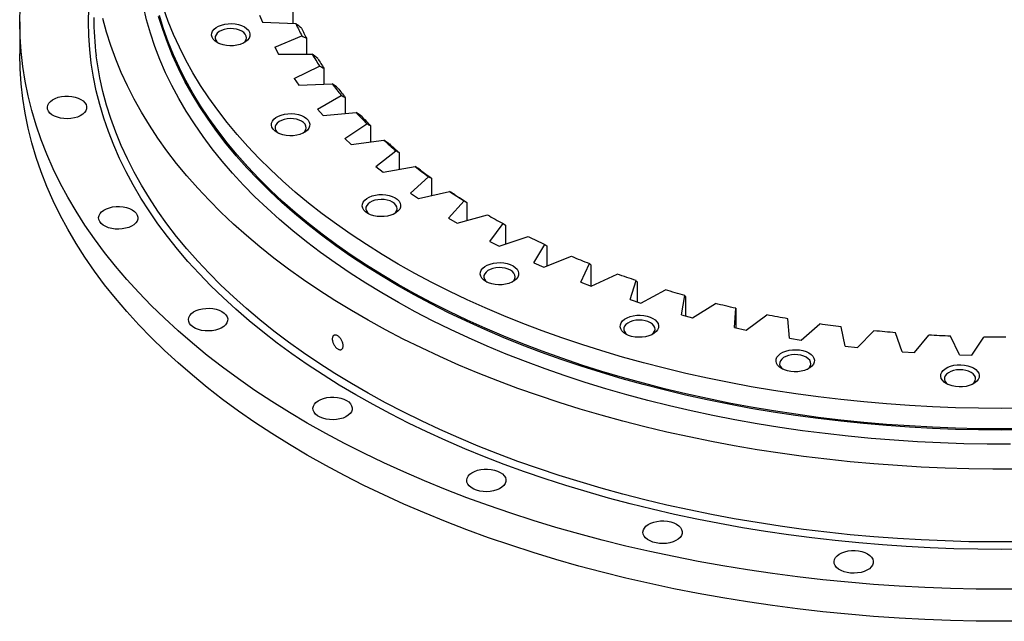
# Model space of a CAD drawing. Header units: millimetres. Extents: x -83 to 5272, y 4613 to 9294.
# Tile 7 of 10: x 2636 to 3188, y 6587 to 6923. Entities that reach past the tile are written whole.
import ezdxf

# ---------------------------------------------------------------- set-up
doc = ezdxf.new("R2010")
doc.units = ezdxf.units.MM
doc.header["$LTSCALE"] = 20

msp = doc.modelspace()

# ---------------------------------------------------------------- linework, layer by layer
at = {"lineweight": 25}
for p, q in [((2770.46, 6925.99), (2772.08, 6922.11)), ((2789.12, 6930.23), (2789.12, 6921.3)), ((2636.1, 6922.18), (2636.1, 6904.22)), ((2772.08, 6922.11), (2790.79, 6921.22)), ((2778.96, 6908.01), (2794.11, 6914.4)), ((2796.69, 6913.04), (2796.69, 6904.15)), ((2778.96, 6908.01), (2781.09, 6904.21)), ((2781.09, 6904.21), (2799.85, 6904.14)), ((2789.8, 6890.44), (2804.06, 6897.48)), ((2806.49, 6896.22), (2806.49, 6887.31)), ((2789.8, 6890.44), (2792.41, 6886.75)), ((2792.41, 6886.75), (2811.13, 6887.5)), ((2802.9, 6873.4), (2816.2, 6881.04)), ((2818.46, 6879.89), (2818.46, 6870.88)), ((2802.9, 6873.4), (2805.99, 6869.83)), ((2805.99, 6869.83), (2824.56, 6871.4)), ((2818.19, 6856.98), (2830.46, 6865.18)), ((2832.54, 6864.12), (2832.54, 6854.95)), ((2818.19, 6856.98), (2821.74, 6853.56)), ((2821.74, 6853.56), (2840.06, 6855.93)), ((2835.6, 6841.28), (2846.76, 6849.99)), ((2848.65, 6849.02), (2848.65, 6839.61)), ((2835.6, 6841.28), (2839.59, 6838.02)), ((2839.59, 6838.02), (2857.54, 6841.18)), ((2855.01, 6826.38), (2865, 6835.55)), ((2866.69, 6834.66), (2866.69, 6824.94)), ((2859.41, 6823.3), (2876.9, 6827.24)), ((2855.01, 6826.38), (2859.41, 6823.3)), ((2876.32, 6812.37), (2885.07, 6821.95)), ((2886.56, 6821.12), (2886.56, 6811)), ((2876.32, 6812.37), (2881.11, 6809.49)), ((2881.11, 6809.49), (2898.03, 6814.18)), ((2899.4, 6799.33), (2906.88, 6809.26)), ((2908.14, 6808.5), (2908.14, 6797.86)), ((2899.4, 6799.33), (2904.56, 6796.67)), ((2904.56, 6796.67), (2920.81, 6802.08)), ((2924.12, 6787.33), (2930.28, 6797.57)), ((2931.32, 6796.85), (2931.32, 6785.58)), ((2929.62, 6784.91), (2945.12, 6791.01)), ((2924.12, 6787.33), (2929.62, 6784.91)), ((2950.35, 6776.45), (2955.14, 6786.92)), ((2955.96, 6786.25), (2955.96, 6774.34)), ((2956.14, 6774.27), (2970.8, 6781.04)), ((2977.93, 6766.75), (2981.33, 6777.4)), ((2950.35, 6776.45), (2956.14, 6774.27)), ((2981.91, 6776.76), (2981.91, 6765.48)), ((2983.99, 6764.83), (2997.71, 6772.21)), ((2977.93, 6766.75), (2983.99, 6764.83)), ((3006.69, 6758.27), (3008.7, 6769.04)), ((3009.04, 6768.42), (3009.04, 6757.66)), ((3012.99, 6756.62), (3025.71, 6764.59)), ((3036.49, 6751.08), (3037.08, 6761.91)), ((3037.17, 6761.3), (3037.17, 6750.94)), ((3006.69, 6758.27), (3012.99, 6756.62)), ((3042.98, 6749.71), (3054.62, 6758.21)), ((3067.14, 6745.21), (3066.31, 6756.03)), ((3036.49, 6751.08), (3042.98, 6749.71)), ((3073.8, 6744.13), (3084.29, 6753.11)), ((3098.48, 6740.69), (3096.23, 6751.45)), ((3067.14, 6745.21), (3073.8, 6744.13)), ((3105.25, 6739.9), (3114.54, 6749.32)), ((3130.31, 6737.56), (3126.66, 6748.18)), ((3137.17, 6737.07), (3145.2, 6746.86)), ((3162.47, 6735.82), (3157.43, 6746.26)), ((3169.37, 6735.63), (3176.09, 6745.75)), ((3098.48, 6740.69), (3105.25, 6739.9)), ((3130.31, 6737.56), (3137.17, 6737.07)), ((3162.47, 6735.82), (3169.37, 6735.63))]:
    msp.add_line(p, q, dxfattribs=at)
at = {"lineweight": 25, "flags": 128}
for points in [[(3200.5, 6604.78), (3186.1, 6604.67), (3171.71, 6604.78), (3157.32, 6605.11), (3142.95, 6605.65), (3128.61, 6606.41), (3114.31, 6607.39), (3100.06, 6608.58), (3085.87, 6609.99), (3071.75, 6611.61), (3057.71, 6613.44), (3043.75, 6615.49), (3029.89, 6617.75), (3016.14, 6620.21), (3002.51, 6622.88), (2989, 6625.76), (2975.63, 6628.84), (2962.4, 6632.12), (2949.32, 6635.6), (2936.41, 6639.28), (2923.67, 6643.15), (2911.1, 6647.21), (2898.73, 6651.46), (2886.55, 6655.89), (2874.58, 6660.51), (2862.82, 6665.31), (2851.28, 6670.28), (2839.98, 6675.43), (2828.91, 6680.74), (2818.08, 6686.22), (2807.51, 6691.87), (2797.19, 6697.67), (2787.15, 6703.62), (2777.37, 6709.72), (2767.88, 6715.97), (2758.67, 6722.37), (2749.76, 6728.89), (2741.14, 6735.55), (2732.83, 6742.34), (2724.83, 6749.25), (2717.15, 6756.28), (2709.79, 6763.43), (2702.75, 6770.68), (2696.05, 6778.03), (2689.68, 6785.49), (2683.65, 6793.04), (2677.97, 6800.67), (2672.63, 6808.39), (2667.65, 6816.19), (2663.02, 6824.06), (2658.75, 6832), (2654.84, 6840), (2651.3, 6848.06), (2648.12, 6856.17), (2645.31, 6864.32), (2642.87, 6872.51), (2640.81, 6880.74), (2639.12, 6888.99), (2637.8, 6897.27), (2636.86, 6905.56), (2636.29, 6913.87), (2636.1, 6922.18), (2636.29, 6930.49)], [(3199.49, 6627), (3186.1, 6626.9), (3172.71, 6627), (3159.33, 6627.3), (3145.97, 6627.81), (3132.64, 6628.51), (3119.34, 6629.42), (3106.09, 6630.53), (3092.89, 6631.84), (3079.76, 6633.35), (3066.7, 6635.06), (3053.72, 6636.96), (3040.83, 6639.06), (3028.04, 6641.35), (3015.36, 6643.83), (3002.8, 6646.51), (2990.36, 6649.37), (2978.06, 6652.43), (2965.9, 6655.66), (2953.89, 6659.08), (2942.04, 6662.68), (2930.35, 6666.46), (2918.84, 6670.41), (2907.52, 6674.53), (2896.39, 6678.83), (2885.45, 6683.29), (2874.72, 6687.92), (2864.21, 6692.7), (2853.91, 6697.64), (2843.84, 6702.74), (2834.01, 6707.99), (2824.42, 6713.38), (2815.07, 6718.92), (2805.98, 6724.6), (2797.16, 6730.41), (2788.59, 6736.35), (2780.3, 6742.42), (2772.29, 6748.62), (2764.56, 6754.93), (2757.12, 6761.36), (2749.98, 6767.89), (2743.13, 6774.54), (2736.59, 6781.28), (2730.35, 6788.12), (2724.43, 6795.06), (2718.82, 6802.08), (2713.54, 6809.18), (2708.58, 6816.36), (2703.94, 6823.61), (2699.64, 6830.93), (2695.67, 6838.31), (2692.03, 6845.75), (2688.74, 6853.25), (2685.78, 6860.79), (2683.17, 6868.37), (2680.9, 6875.99), (2678.98, 6883.64), (2677.41, 6891.31), (2676.18, 6899.01), (2675.3, 6906.73), (2674.78, 6914.45), (2674.6, 6922.18), (2674.78, 6929.91)], [(3191, 6685.86), (3177.94, 6685.88), (3164.88, 6686.11), (3151.84, 6686.54), (3138.82, 6687.18), (3125.83, 6688.01), (3112.89, 6689.05), (3100.01, 6690.29), (3087.18, 6691.73), (3074.43, 6693.37), (3061.76, 6695.21), (3049.18, 6697.24), (3036.69, 6699.47), (3024.32, 6701.9), (3012.07, 6704.51), (2999.94, 6707.31), (2987.95, 6710.3), (2976.1, 6713.48), (2964.4, 6716.84), (2952.87, 6720.38), (2941.5, 6724.1), (2930.31, 6728), (2919.31, 6732.07), (2908.5, 6736.3), (2897.9, 6740.71), (2887.5, 6745.28), (2877.32, 6750), (2867.37, 6754.89), (2857.64, 6759.93), (2848.16, 6765.11), (2838.92, 6770.45), (2829.94, 6775.92), (2821.21, 6781.54), (2812.75, 6787.28), (2804.56, 6793.16), (2796.65, 6799.16), (2789.02, 6805.28), (2781.68, 6811.52), (2774.63, 6817.87), (2767.88, 6824.33), (2761.44, 6830.89), (2755.3, 6837.55), (2749.48, 6844.3), (2743.98, 6851.14), (2738.8, 6858.07), (2733.94, 6865.07), (2729.41, 6872.14), (2725.22, 6879.29), (2721.35, 6886.49), (2717.83, 6893.75), (2714.65, 6901.07), (2711.81, 6908.43), (2709.31, 6915.83), (2707.17, 6923.27), (2705.37, 6930.74)], [(3199.05, 6705.94), (3186.1, 6705.84), (3173.16, 6705.94), (3160.22, 6706.25), (3147.31, 6706.75), (3134.42, 6707.46), (3121.57, 6708.37), (3108.77, 6709.48), (3096.03, 6710.79), (3083.35, 6712.29), (3070.74, 6714), (3058.22, 6715.9), (3045.8, 6718), (3033.48, 6720.29), (3021.27, 6722.77), (3009.18, 6725.44), (2997.22, 6728.3), (2985.4, 6731.35), (2973.72, 6734.58), (2962.2, 6737.99), (2950.85, 6741.58), (2939.67, 6745.34), (2928.67, 6749.28), (2917.86, 6753.39), (2907.24, 6757.67), (2896.83, 6762.11), (2886.63, 6766.71), (2876.65, 6771.47), (2866.9, 6776.39), (2857.38, 6781.45), (2848.11, 6786.67), (2839.08, 6792.02), (2830.3, 6797.52), (2821.79, 6803.14), (2813.54, 6808.91), (2805.57, 6814.79), (2797.88, 6820.8), (2790.47, 6826.93), (2783.35, 6833.17), (2776.53, 6839.52), (2770, 6845.98), (2763.78, 6852.53), (2757.88, 6859.18), (2752.28, 6865.92), (2747.01, 6872.75), (2742.05, 6879.65), (2737.42, 6886.63), (2733.12, 6893.68), (2729.16, 6900.79), (2725.53, 6907.96), (2722.23, 6915.19), (2719.28, 6922.47), (2716.67, 6929.79)], [(3194.46, 6671.94), (3181.09, 6671.92), (3167.73, 6672.1), (3154.37, 6672.48), (3141.04, 6673.06), (3127.75, 6673.84), (3114.49, 6674.83), (3101.28, 6676.02), (3088.13, 6677.41), (3075.05, 6678.99), (3062.04, 6680.78), (3049.12, 6682.76), (3036.3, 6684.93), (3023.57, 6687.3), (3010.96, 6689.87), (2998.48, 6692.62), (2986.12, 6695.56), (2973.9, 6698.69), (2961.82, 6702), (2949.91, 6705.5), (2938.15, 6709.17), (2926.57, 6713.02), (2915.16, 6717.05), (2903.94, 6721.24), (2892.92, 6725.61), (2882.1, 6730.14), (2871.49, 6734.84), (2861.1, 6739.69), (2850.93, 6744.7), (2840.99, 6749.86), (2831.3, 6755.17), (2821.84, 6760.63), (2812.64, 6766.23), (2803.7, 6771.97), (2795.02, 6777.83), (2786.61, 6783.83), (2778.48, 6789.96), (2770.63, 6796.21), (2763.07, 6802.57), (2755.8, 6809.04), (2748.82, 6815.63), (2742.15, 6822.32), (2735.79, 6829.1), (2729.74, 6835.98), (2724, 6842.95), (2718.58, 6850.01), (2713.48, 6857.14), (2708.72, 6864.35), (2704.28, 6871.63), (2700.17, 6878.97), (2696.4, 6886.38), (2692.97, 6893.84), (2689.88, 6901.34), (2687.13, 6908.9), (2684.73, 6916.49), (2682.67, 6924.11)], [(3199.06, 6693.82), (3186.1, 6693.71), (3173.15, 6693.82), (3160.2, 6694.12), (3147.27, 6694.63), (3134.37, 6695.33), (3121.51, 6696.24), (3108.69, 6697.35), (3095.93, 6698.66), (3083.24, 6700.17), (3070.62, 6701.88), (3058.09, 6703.78), (3045.65, 6705.88), (3033.32, 6708.17), (3021.09, 6710.66), (3008.99, 6713.33), (2997.02, 6716.2), (2985.19, 6719.25), (2973.5, 6722.48), (2961.97, 6725.89), (2950.6, 6729.49), (2939.41, 6733.26), (2928.4, 6737.2), (2917.57, 6741.31), (2906.95, 6745.59), (2896.53, 6750.04), (2886.32, 6754.65), (2876.33, 6759.41), (2866.57, 6764.33), (2857.04, 6769.4), (2847.75, 6774.62), (2838.71, 6779.98), (2829.93, 6785.48), (2821.41, 6791.12), (2813.15, 6796.88), (2805.17, 6802.78), (2797.47, 6808.79), (2790.05, 6814.93), (2782.93, 6821.18), (2776.1, 6827.53), (2769.57, 6834), (2763.34, 6840.56), (2757.43, 6847.21), (2751.83, 6853.96), (2746.55, 6860.79), (2741.59, 6867.7), (2736.95, 6874.69), (2732.65, 6881.75), (2728.68, 6888.87), (2725.04, 6896.05), (2721.75, 6903.28), (2718.79, 6910.57), (2716.18, 6917.89), (2713.91, 6925.26)], [(3199.05, 6694.51), (3186.1, 6694.41), (3173.16, 6694.51), (3160.22, 6694.82), (3147.31, 6695.32), (3134.42, 6696.03), (3121.57, 6696.94), (3108.77, 6698.05), (3096.03, 6699.36), (3083.35, 6700.86), (3070.74, 6702.57), (3058.22, 6704.47), (3045.8, 6706.57), (3033.48, 6708.86), (3021.27, 6711.34), (3009.18, 6714.01), (2997.22, 6716.87), (2985.4, 6719.92), (2973.72, 6723.15), (2962.2, 6726.56), (2950.85, 6730.15), (2939.67, 6733.91), (2928.67, 6737.85), (2917.86, 6741.96), (2907.24, 6746.24), (2896.83, 6750.68), (2886.63, 6755.28), (2876.65, 6760.04), (2866.9, 6764.96), (2857.38, 6770.02), (2848.11, 6775.23), (2839.08, 6780.59), (2830.3, 6786.08), (2821.79, 6791.71), (2813.54, 6797.47), (2805.57, 6803.36), (2797.88, 6809.37), (2790.47, 6815.5), (2783.35, 6821.74), (2776.53, 6828.09), (2770, 6834.55), (2763.78, 6841.1), (2757.88, 6847.75), (2752.28, 6854.49), (2747.01, 6861.31), (2742.05, 6868.22), (2737.42, 6875.2), (2733.12, 6882.25), (2729.16, 6889.36), (2725.53, 6896.53), (2722.23, 6903.76), (2719.28, 6911.04), (2716.67, 6918.36), (2714.4, 6925.71)], [(2761.94, 6919.39), (2763.2, 6918.51), (2764.17, 6917.51), (2764.8, 6916.42), (2765.07, 6915.29), (2764.98, 6914.14), (2764.53, 6913.03), (2763.73, 6911.98), (2762.6, 6911.03), (2761.2, 6910.22), (2759.57, 6909.58), (2757.75, 6909.12), (2755.82, 6908.85), (2753.84, 6908.8), (2751.87, 6908.96), (2749.99, 6909.32), (2748.26, 6909.88), (2746.73, 6910.61), (2745.47, 6911.49), (2744.5, 6912.49), (2743.87, 6913.58), (2743.6, 6914.71), (2743.69, 6915.86), (2744.14, 6916.97), (2744.94, 6918.02), (2746.06, 6918.96), (2747.47, 6919.77), (2749.1, 6920.42), (2750.92, 6920.88), (2752.85, 6921.15), (2754.83, 6921.2), (2756.8, 6921.04), (2758.68, 6920.68), (2760.41, 6920.12), (2761.94, 6919.39)], [(2760.52, 6916.94), (2759.15, 6917.58), (2757.58, 6918.06), (2755.88, 6918.34), (2754.11, 6918.42), (2752.36, 6918.29), (2750.68, 6917.96), (2749.16, 6917.44), (2747.84, 6916.75), (2746.79, 6915.93), (2746.05, 6915), (2745.65, 6914), (2745.61, 6912.98), (2745.92, 6911.98), (2746.58, 6911.03), (2747.51, 6910.2)], [(2761.16, 6910.2), (2761.39, 6910.38), (2762.29, 6911.26), (2762.86, 6912.22), (2763.08, 6913.24), (2762.95, 6914.26), (2762.46, 6915.24), (2761.64, 6916.15), (2760.52, 6916.94)], [(3200.5, 6586.82), (3186.1, 6586.71), (3171.71, 6586.82), (3157.32, 6587.14), (3142.95, 6587.69), (3128.61, 6588.45), (3114.31, 6589.42), (3100.06, 6590.62), (3085.87, 6592.02), (3071.75, 6593.65), (3057.71, 6595.48), (3043.75, 6597.53), (3029.89, 6599.78), (3016.14, 6602.25), (3002.51, 6604.92), (2989, 6607.8), (2975.63, 6610.88), (2962.4, 6614.16), (2949.32, 6617.64), (2936.41, 6621.31), (2923.67, 6625.18), (2911.1, 6629.25), (2898.73, 6633.5), (2886.55, 6637.93), (2874.58, 6642.55), (2862.82, 6647.35), (2851.28, 6652.32), (2839.98, 6657.47), (2828.91, 6662.78), (2818.08, 6668.26), (2807.51, 6673.9), (2797.19, 6679.7), (2787.15, 6685.66), (2777.37, 6691.76), (2767.88, 6698.01), (2758.67, 6704.4), (2749.76, 6710.93), (2741.14, 6717.59), (2732.83, 6724.38), (2724.83, 6731.29), (2717.15, 6738.32), (2709.79, 6745.46), (2702.75, 6752.71), (2696.05, 6760.07), (2689.68, 6767.52), (2683.65, 6775.07), (2677.97, 6782.71), (2672.63, 6790.43), (2667.65, 6798.23), (2663.02, 6806.1), (2658.75, 6814.04), (2654.84, 6822.04), (2651.3, 6830.09), (2648.12, 6838.2), (2645.31, 6846.35), (2642.87, 6854.55), (2640.81, 6862.77), (2639.12, 6871.03), (2637.8, 6879.3), (2636.86, 6887.6), (2636.29, 6895.9), (2636.1, 6904.22)], [(3194.46, 6631.12), (3181.09, 6631.09), (3167.73, 6631.27), (3154.37, 6631.65), (3141.04, 6632.23), (3127.75, 6633.02), (3114.49, 6634), (3101.28, 6635.19), (3088.13, 6636.58), (3075.05, 6638.16), (3062.04, 6639.95), (3049.12, 6641.93), (3036.3, 6644.11), (3023.57, 6646.48), (3010.96, 6649.04), (2998.48, 6651.79), (2986.12, 6654.73), (2973.9, 6657.86), (2961.82, 6661.17), (2949.91, 6664.67), (2938.15, 6668.34), (2926.57, 6672.19), (2915.16, 6676.22), (2903.94, 6680.42), (2892.92, 6684.78), (2882.1, 6689.31), (2871.49, 6694.01), (2861.1, 6698.86), (2850.93, 6703.87), (2840.99, 6709.04), (2831.3, 6714.35), (2821.84, 6719.8), (2812.64, 6725.4), (2803.7, 6731.14), (2795.02, 6737.01), (2786.61, 6743.01), (2778.48, 6749.13), (2770.63, 6755.38), (2763.07, 6761.74), (2755.8, 6768.22), (2748.82, 6774.8), (2742.15, 6781.49), (2735.79, 6788.27), (2729.74, 6795.16), (2724, 6802.13), (2718.58, 6809.18), (2713.48, 6816.31), (2708.72, 6823.52), (2704.28, 6830.8), (2700.17, 6838.15), (2696.4, 6845.55), (2692.97, 6853.01), (2689.88, 6860.52), (2687.13, 6868.07), (2684.73, 6875.66), (2682.67, 6883.29), (2680.96, 6890.94), (2679.6, 6898.62), (2678.97, 6903.15)], [(2670.41, 6878.81), (2671.67, 6877.93), (2672.64, 6876.94), (2673.29, 6875.87), (2673.6, 6874.74), (2673.56, 6873.61), (2673.16, 6872.49), (2672.43, 6871.43), (2671.38, 6870.47), (2670.05, 6869.63), (2668.48, 6868.94), (2666.72, 6868.42), (2664.83, 6868.1), (2662.87, 6867.97), (2660.91, 6868.04), (2659, 6868.32), (2657.2, 6868.79), (2655.58, 6869.44), (2654.18, 6870.25), (2653.06, 6871.18), (2652.25, 6872.22), (2651.76, 6873.32), (2651.63, 6874.46), (2651.85, 6875.59), (2652.42, 6876.68), (2653.31, 6877.69), (2654.51, 6878.6), (2655.96, 6879.37), (2657.63, 6879.97), (2659.46, 6880.4), (2661.4, 6880.63), (2663.37, 6880.65), (2665.32, 6880.47), (2667.18, 6880.1), (2668.89, 6879.54), (2670.41, 6878.81)], [(2795.42, 6869.02), (2796.69, 6868.14), (2797.66, 6867.14), (2798.29, 6866.06), (2798.56, 6864.92), (2798.47, 6863.78), (2798.02, 6862.66), (2797.21, 6861.62), (2796.09, 6860.67), (2794.69, 6859.86), (2793.05, 6859.21), (2791.24, 6858.75), (2789.31, 6858.49), (2787.33, 6858.44), (2785.36, 6858.59), (2783.48, 6858.96), (2781.75, 6859.52), (2780.22, 6860.25), (2778.95, 6861.13), (2777.99, 6862.13), (2777.36, 6863.21), (2777.08, 6864.35), (2777.18, 6865.49), (2777.63, 6866.61), (2778.43, 6867.66), (2779.55, 6868.6), (2780.96, 6869.41), (2782.59, 6870.06), (2784.41, 6870.52), (2786.34, 6870.78), (2788.32, 6870.83), (2790.28, 6870.68), (2792.17, 6870.31), (2793.9, 6869.76), (2795.42, 6869.02)], [(2794.01, 6866.57), (2792.64, 6867.22), (2791.07, 6867.69), (2789.37, 6867.97), (2787.6, 6868.05), (2785.85, 6867.92), (2784.17, 6867.59), (2782.64, 6867.07), (2781.33, 6866.39), (2780.28, 6865.57), (2779.54, 6864.64), (2779.14, 6863.64), (2779.1, 6862.62), (2779.41, 6861.61), (2780.07, 6860.66), (2781, 6859.84)], [(2794.65, 6859.84), (2794.88, 6860.01), (2795.77, 6860.89), (2796.35, 6861.86), (2796.57, 6862.87), (2796.44, 6863.89), (2795.95, 6864.88), (2795.13, 6865.78), (2794.01, 6866.57)], [(2846.32, 6823.78), (2847.59, 6822.9), (2848.55, 6821.9), (2849.18, 6820.81), (2849.46, 6819.68), (2849.37, 6818.53), (2848.91, 6817.42), (2848.11, 6816.37), (2846.99, 6815.43), (2845.59, 6814.62), (2843.95, 6813.97), (2842.13, 6813.51), (2840.2, 6813.25), (2838.22, 6813.19), (2836.26, 6813.35), (2834.38, 6813.72), (2832.64, 6814.27), (2831.12, 6815), (2829.85, 6815.89), (2828.88, 6816.89), (2828.25, 6817.97), (2827.98, 6819.11), (2828.07, 6820.25), (2828.53, 6821.36), (2829.33, 6822.41), (2830.45, 6823.36), (2831.85, 6824.17), (2833.49, 6824.81), (2835.3, 6825.28), (2837.23, 6825.54), (2839.22, 6825.59), (2841.18, 6825.43), (2843.06, 6825.07), (2844.79, 6824.51), (2846.32, 6823.78)], [(2844.91, 6821.33), (2843.53, 6821.98), (2841.96, 6822.45), (2840.26, 6822.73), (2838.5, 6822.81), (2836.74, 6822.68), (2835.07, 6822.35), (2833.54, 6821.83), (2832.23, 6821.15), (2831.18, 6820.32), (2830.44, 6819.39), (2830.04, 6818.4), (2829.99, 6817.38), (2830.31, 6816.37), (2830.96, 6815.42), (2831.9, 6814.6)], [(2845.54, 6814.6), (2845.77, 6814.77), (2846.67, 6815.65), (2847.24, 6816.62), (2847.47, 6817.63), (2847.33, 6818.65), (2846.84, 6819.63), (2846.02, 6820.54), (2844.91, 6821.33)], [(2699.08, 6817.02), (2700.35, 6816.15), (2701.32, 6815.16), (2701.97, 6814.08), (2702.28, 6812.96), (2702.24, 6811.82), (2701.84, 6810.71), (2701.11, 6809.65), (2700.06, 6808.69), (2698.73, 6807.85), (2697.16, 6807.16), (2695.4, 6806.64), (2693.51, 6806.31), (2691.55, 6806.18), (2689.58, 6806.26), (2687.67, 6806.54), (2685.88, 6807.01), (2684.26, 6807.66), (2682.86, 6808.46), (2681.74, 6809.4), (2680.92, 6810.43), (2680.44, 6811.54), (2680.31, 6812.67), (2680.53, 6813.81), (2681.1, 6814.9), (2681.99, 6815.91), (2683.19, 6816.82), (2684.64, 6817.58), (2686.31, 6818.19), (2688.14, 6818.61), (2690.07, 6818.84), (2692.05, 6818.87), (2693.99, 6818.69), (2695.85, 6818.31), (2697.57, 6817.75), (2699.08, 6817.02)], [(2912.4, 6785.63), (2913.67, 6784.75), (2914.63, 6783.75), (2915.26, 6782.67), (2915.54, 6781.53), (2915.44, 6780.39), (2914.99, 6779.27), (2914.19, 6778.23), (2913.07, 6777.28), (2911.66, 6776.47), (2910.03, 6775.82), (2908.21, 6775.36), (2906.28, 6775.1), (2904.3, 6775.05), (2902.34, 6775.21), (2900.45, 6775.57), (2898.72, 6776.13), (2897.2, 6776.86), (2895.93, 6777.74), (2894.96, 6778.74), (2894.33, 6779.83), (2894.06, 6780.96), (2894.15, 6782.1), (2894.6, 6783.22), (2895.41, 6784.27), (2896.53, 6785.21), (2897.93, 6786.02), (2899.57, 6786.67), (2901.38, 6787.13), (2903.31, 6787.39), (2905.29, 6787.45), (2907.26, 6787.29), (2909.14, 6786.92), (2910.87, 6786.37), (2912.4, 6785.63)], [(2910.98, 6783.18), (2909.61, 6783.83), (2908.04, 6784.3), (2906.34, 6784.59), (2904.58, 6784.66), (2902.82, 6784.53), (2901.14, 6784.2), (2899.62, 6783.68), (2898.3, 6783), (2897.26, 6782.18), (2896.52, 6781.25), (2896.12, 6780.25), (2896.07, 6779.23), (2896.38, 6778.22), (2897.04, 6777.27), (2897.97, 6776.45)], [(2911.62, 6776.45), (2911.85, 6776.62), (2912.75, 6777.5), (2913.32, 6778.47), (2913.54, 6779.49), (2913.41, 6780.5), (2912.92, 6781.49), (2912.1, 6782.39), (2910.98, 6783.18)], [(2981.33, 6777.4), (2980.01, 6777.84), (2978.68, 6778.29), (2977.36, 6778.74), (2976.04, 6779.2), (2974.73, 6779.65), (2973.41, 6780.11), (2972.11, 6780.57), (2970.8, 6781.04)], [(3008.7, 6769.04), (3007.31, 6769.43), (3005.94, 6769.82), (3004.56, 6770.21), (3003.18, 6770.61), (3001.81, 6771), (3000.44, 6771.4), (2999.08, 6771.81), (2997.71, 6772.21)], [(2749.39, 6760.03), (2750.65, 6759.16), (2751.62, 6758.17), (2752.27, 6757.09), (2752.58, 6755.97), (2752.54, 6754.83), (2752.14, 6753.71), (2751.41, 6752.66), (2750.36, 6751.69), (2749.03, 6750.85), (2747.46, 6750.16), (2745.7, 6749.65), (2743.81, 6749.32), (2741.85, 6749.19), (2739.89, 6749.27), (2737.97, 6749.55), (2736.18, 6750.02), (2734.56, 6750.67), (2733.16, 6751.47), (2732.04, 6752.41), (2731.22, 6753.44), (2730.74, 6754.55), (2730.61, 6755.68), (2730.83, 6756.81), (2731.4, 6757.9), (2732.29, 6758.92), (2733.49, 6759.82), (2734.94, 6760.59), (2736.61, 6761.2), (2738.44, 6761.62), (2740.38, 6761.85), (2742.35, 6761.88), (2744.3, 6761.7), (2746.16, 6761.32), (2747.87, 6760.76), (2749.39, 6760.03)], [(3037.08, 6761.91), (3035.65, 6762.23), (3034.22, 6762.56), (3032.8, 6762.89), (3031.37, 6763.22), (3029.96, 6763.56), (3028.54, 6763.9), (3027.12, 6764.24), (3025.71, 6764.59)], [(2990.77, 6756.25), (2992.04, 6755.37), (2993, 6754.37), (2993.63, 6753.29), (2993.91, 6752.15), (2993.82, 6751.01), (2993.36, 6749.89), (2992.56, 6748.85), (2991.44, 6747.9), (2990.04, 6747.09), (2988.4, 6746.44), (2986.59, 6745.98), (2984.65, 6745.72), (2982.67, 6745.67), (2980.71, 6745.82), (2978.83, 6746.19), (2977.09, 6746.75), (2975.57, 6747.48), (2974.3, 6748.36), (2973.34, 6749.36), (2972.7, 6750.44), (2972.43, 6751.58), (2972.52, 6752.72), (2972.98, 6753.84), (2973.78, 6754.88), (2974.9, 6755.83), (2976.3, 6756.64), (2977.94, 6757.29), (2979.75, 6757.75), (2981.68, 6758.01), (2983.67, 6758.06), (2985.63, 6757.91), (2987.51, 6757.54), (2989.24, 6756.98), (2990.77, 6756.25)], [(2989.36, 6753.8), (2987.98, 6754.45), (2986.42, 6754.92), (2984.71, 6755.2), (2982.95, 6755.28), (2981.19, 6755.15), (2979.52, 6754.82), (2977.99, 6754.3), (2976.68, 6753.62), (2975.63, 6752.79), (2974.89, 6751.87), (2974.49, 6750.87), (2974.44, 6749.85), (2974.76, 6748.84), (2975.41, 6747.89), (2976.35, 6747.07)], [(3066.31, 6756.03), (3064.84, 6756.29), (3063.38, 6756.56), (3061.91, 6756.82), (3060.45, 6757.09), (3058.99, 6757.37), (3057.53, 6757.65), (3056.08, 6757.93), (3054.62, 6758.21)], [(2989.99, 6747.07), (2990.22, 6747.24), (2991.12, 6748.12), (2991.69, 6749.09), (2991.92, 6750.1), (2991.78, 6751.12), (2991.29, 6752.11), (2990.48, 6753.01), (2989.36, 6753.8)], [(3096.23, 6751.45), (3094.73, 6751.64), (3093.23, 6751.84), (3091.74, 6752.05), (3090.25, 6752.25), (3088.76, 6752.46), (3087.27, 6752.67), (3085.78, 6752.89), (3084.29, 6753.11)], [(3126.66, 6748.18), (3125.14, 6748.31), (3123.62, 6748.45), (3122.11, 6748.58), (3120.59, 6748.72), (3119.08, 6748.87), (3117.56, 6749.02), (3116.05, 6749.17), (3114.54, 6749.32)], [(3157.43, 6746.26), (3155.9, 6746.32), (3154.37, 6746.39), (3152.84, 6746.46), (3151.31, 6746.53), (3149.78, 6746.61), (3148.26, 6746.69), (3146.73, 6746.77), (3145.2, 6746.86)], [(3188.37, 6745.68), (3186.84, 6745.68), (3185.3, 6745.68), (3183.77, 6745.68), (3182.23, 6745.69), (3180.7, 6745.7), (3179.16, 6745.71), (3177.63, 6745.73), (3176.09, 6745.75)], [(3078.01, 6736.92), (3079.28, 6736.04), (3080.24, 6735.04), (3080.88, 6733.95), (3081.15, 6732.82), (3081.06, 6731.67), (3080.6, 6730.56), (3079.8, 6729.51), (3078.68, 6728.57), (3077.28, 6727.76), (3075.64, 6727.11), (3073.83, 6726.65), (3071.9, 6726.39), (3069.91, 6726.33), (3067.95, 6726.49), (3066.07, 6726.85), (3064.34, 6727.41), (3062.81, 6728.14), (3061.54, 6729.02), (3060.58, 6730.03), (3059.95, 6731.11), (3059.67, 6732.25), (3059.76, 6733.39), (3060.22, 6734.5), (3061.02, 6735.55), (3062.14, 6736.5), (3063.54, 6737.31), (3065.18, 6737.95), (3066.99, 6738.42), (3068.93, 6738.68), (3070.91, 6738.73), (3072.87, 6738.57), (3074.75, 6738.21), (3076.49, 6737.65), (3078.01, 6736.92)], [(3076.6, 6734.47), (3075.23, 6735.12), (3073.66, 6735.59), (3071.95, 6735.87), (3070.19, 6735.95), (3068.43, 6735.82), (3066.76, 6735.49), (3065.23, 6734.97), (3063.92, 6734.29), (3062.87, 6733.46), (3062.13, 6732.53), (3061.73, 6731.54), (3061.69, 6730.52), (3062, 6729.51), (3062.66, 6728.56), (3063.59, 6727.74)], [(3077.23, 6727.74), (3077.46, 6727.91), (3078.36, 6728.79), (3078.93, 6729.76), (3079.16, 6730.77), (3079.02, 6731.79), (3078.54, 6732.77), (3077.72, 6733.68), (3076.6, 6734.47)], [(3170.31, 6728.48), (3171.58, 6727.6), (3172.54, 6726.6), (3173.17, 6725.51), (3173.45, 6724.38), (3173.36, 6723.24), (3172.9, 6722.12), (3172.1, 6721.07), (3170.98, 6720.13), (3169.58, 6719.32), (3167.94, 6718.67), (3166.13, 6718.21), (3164.19, 6717.95), (3162.21, 6717.89), (3160.25, 6718.05), (3158.37, 6718.42), (3156.63, 6718.97), (3155.11, 6719.7), (3153.84, 6720.59), (3152.87, 6721.59), (3152.24, 6722.67), (3151.97, 6723.81), (3152.06, 6724.95), (3152.52, 6726.07), (3153.32, 6727.11), (3154.44, 6728.06), (3155.84, 6728.87), (3157.48, 6729.51), (3159.29, 6729.98), (3161.22, 6730.24), (3163.21, 6730.29), (3165.17, 6730.13), (3167.05, 6729.77), (3168.78, 6729.21), (3170.31, 6728.48)], [(3168.9, 6726.03), (3167.52, 6726.68), (3165.95, 6727.15), (3164.25, 6727.43), (3162.49, 6727.51), (3160.73, 6727.38), (3159.06, 6727.05), (3157.53, 6726.53), (3156.22, 6725.85), (3155.17, 6725.02), (3154.43, 6724.09), (3154.03, 6723.1), (3153.98, 6722.08), (3154.3, 6721.07), (3154.95, 6720.12), (3155.89, 6719.3)], [(3169.53, 6719.3), (3169.76, 6719.47), (3170.66, 6720.35), (3171.23, 6721.32), (3171.46, 6722.33), (3171.32, 6723.35), (3170.83, 6724.33), (3170.01, 6725.24), (3168.9, 6726.03)], [(2819.11, 6710.32), (2820.38, 6709.45), (2821.35, 6708.46), (2822, 6707.38), (2822.31, 6706.26), (2822.27, 6705.12), (2821.87, 6704), (2821.14, 6702.95), (2820.09, 6701.98), (2818.76, 6701.14), (2817.19, 6700.45), (2815.43, 6699.94), (2813.54, 6699.61), (2811.58, 6699.48), (2809.62, 6699.56), (2807.7, 6699.84), (2805.91, 6700.31), (2804.29, 6700.96), (2802.89, 6701.76), (2801.77, 6702.7), (2800.95, 6703.73), (2800.47, 6704.84), (2800.34, 6705.97), (2800.56, 6707.11), (2801.13, 6708.2), (2802.02, 6709.21), (2803.22, 6710.12), (2804.67, 6710.88), (2806.34, 6711.49), (2808.17, 6711.91), (2810.1, 6712.14), (2812.08, 6712.17), (2814.02, 6711.99), (2815.89, 6711.61), (2817.6, 6711.05), (2819.11, 6710.32)], [(2905.22, 6670.07), (2906.49, 6669.19), (2907.46, 6668.2), (2908.11, 6667.13), (2908.42, 6666), (2908.38, 6664.87), (2907.98, 6663.75), (2907.25, 6662.69), (2906.2, 6661.73), (2904.87, 6660.89), (2903.3, 6660.2), (2901.54, 6659.68), (2899.65, 6659.36), (2897.69, 6659.23), (2895.72, 6659.31), (2893.81, 6659.58), (2892.02, 6660.05), (2890.39, 6660.7), (2889, 6661.51), (2887.88, 6662.44), (2887.06, 6663.48), (2886.58, 6664.58), (2886.45, 6665.72), (2886.67, 6666.85), (2887.24, 6667.94), (2888.13, 6668.96), (2889.32, 6669.86), (2890.78, 6670.63), (2892.45, 6671.24), (2894.28, 6671.66), (2896.21, 6671.89), (2898.18, 6671.91), (2900.13, 6671.74), (2901.99, 6671.36), (2903.71, 6670.8), (2905.22, 6670.07)], [(3003.95, 6641.03), (3005.21, 6640.16), (3006.18, 6639.17), (3006.83, 6638.09), (3007.14, 6636.97), (3007.1, 6635.83), (3006.7, 6634.71), (3005.97, 6633.66), (3004.92, 6632.69), (3003.59, 6631.85), (3002.02, 6631.16), (3000.26, 6630.65), (2998.37, 6630.32), (2996.41, 6630.19), (2994.45, 6630.27), (2992.53, 6630.55), (2990.74, 6631.02), (2989.12, 6631.66), (2987.72, 6632.47), (2986.6, 6633.4), (2985.79, 6634.44), (2985.3, 6635.55), (2985.17, 6636.68), (2985.39, 6637.81), (2985.96, 6638.9), (2986.85, 6639.92), (2988.05, 6640.82), (2989.5, 6641.59), (2991.17, 6642.2), (2993, 6642.62), (2994.94, 6642.85), (2996.91, 6642.87), (2998.86, 6642.7), (3000.72, 6642.32), (3002.43, 6641.76), (3003.95, 6641.03)], [(3110.97, 6624.47), (3112.23, 6623.6), (3113.21, 6622.61), (3113.86, 6621.54), (3114.17, 6620.41), (3114.12, 6619.27), (3113.73, 6618.16), (3112.99, 6617.1), (3111.94, 6616.14), (3110.61, 6615.3), (3109.05, 6614.61), (3107.29, 6614.09), (3105.4, 6613.76), (3103.44, 6613.64), (3101.47, 6613.71), (3099.56, 6613.99), (3097.76, 6614.46), (3096.14, 6615.11), (3094.75, 6615.91), (3093.63, 6616.85), (3092.81, 6617.89), (3092.33, 6618.99), (3092.2, 6620.13), (3092.42, 6621.26), (3092.98, 6622.35), (3093.88, 6623.36), (3095.07, 6624.27), (3096.53, 6625.04), (3098.2, 6625.64), (3100.03, 6626.07), (3101.96, 6626.29), (3103.93, 6626.32), (3105.88, 6626.14), (3107.74, 6625.77), (3109.46, 6625.2), (3110.97, 6624.47)]]:
    msp.add_lwpolyline(points, dxfattribs=at)
at = {"lineweight": 25}
for centre, radius, start, end in [((2847.89, 6924.65), 170.29, 180.008, 187.2558), ((2942.9, 6991.18), 167.43, 204.6976, 207.2954), ((2944.68, 6988.66), 166.2, 204.9252, 207.0679), ((2960.1, 7000.84), 187.17, 211.1094, 213.5212), ((2961.76, 6998.26), 185.79, 211.3206, 213.3099), ((2980.15, 7015.07), 211.76, 217.0457, 219.267), ((2981.65, 7012.38), 210.2, 217.2403, 219.0724), ((3002.27, 7034.26), 241.05, 222.5048, 224.5423), ((3003.61, 7031.43), 239.29, 222.6833, 224.3638), ((3025.65, 7058.53), 274.76, 227.5096, 229.3768), ((3026.82, 7055.53), 272.75, 227.6732, 229.2132), ((3049.45, 7087.68), 312.4, 232.0976, 233.8116), ((3050.45, 7084.46), 310.11, 232.2477, 233.6614), ((3072.86, 7121.21), 353.3, 236.3131, 237.8921), ((3073.69, 7117.75), 350.72, 236.4514, 237.7538), ((3095.12, 7158.35), 396.61, 240.202, 241.6639), ((3115.58, 7198.05), 441.28, 243.8085, 245.17), ((3133.72, 7239.12), 486.18, 247.1737, 248.4501)]:
    msp.add_arc(centre, radius, start, end, dxfattribs=at)
for points in [[(2793.96, 6918.62), (2792.9, 6919.49), (2791.85, 6920.36), (2790.79, 6921.22)], [(2794.11, 6914.4), (2794.97, 6913.95), (2795.83, 6913.49), (2796.69, 6913.04)], [(2803.04, 6901.68), (2801.98, 6902.5), (2800.92, 6903.32), (2799.85, 6904.14)], [(2804.06, 6897.48), (2804.87, 6897.06), (2805.68, 6896.64), (2806.49, 6896.22)], [(2814.31, 6885.17), (2813.25, 6885.95), (2812.19, 6886.72), (2811.13, 6887.5)], [(2816.2, 6881.04), (2816.96, 6880.66), (2817.71, 6880.27), (2818.46, 6879.89)], [(2827.71, 6869.21), (2826.66, 6869.94), (2825.61, 6870.67), (2824.56, 6871.4)], [(2830.46, 6865.18), (2831.16, 6864.83), (2831.85, 6864.47), (2832.54, 6864.12)], [(2843.17, 6853.88), (2842.13, 6854.56), (2841.09, 6855.24), (2840.06, 6855.93)], [(2846.76, 6849.99), (2847.39, 6849.66), (2848.02, 6849.34), (2848.65, 6849.02)], [(2860.58, 6839.27), (2859.57, 6839.9), (2858.55, 6840.54), (2857.54, 6841.18)], [(2865, 6835.55), (2865.56, 6835.25), (2866.13, 6834.95), (2866.69, 6834.66)], [(2879.87, 6825.45), (2878.88, 6826.05), (2877.89, 6826.64), (2876.9, 6827.24)], [(2885.07, 6821.95), (2885.57, 6821.67), (2886.06, 6821.4), (2886.56, 6821.12)], [(2906.88, 6809.26), (2907.3, 6809.01), (2907.72, 6808.75), (2908.14, 6808.5)], [(2930.28, 6797.57), (2930.62, 6797.33), (2930.97, 6797.09), (2931.32, 6796.85)], [(2955.14, 6786.92), (2955.41, 6786.7), (2955.69, 6786.48), (2955.96, 6786.25)], [(2981.33, 6777.4), (2981.53, 6777.18), (2981.72, 6776.97), (2981.91, 6776.76)], [(3008.7, 6769.04), (3008.81, 6768.84), (3008.92, 6768.63), (3009.04, 6768.42)], [(3037.08, 6761.91), (3037.11, 6761.7), (3037.14, 6761.5), (3037.17, 6761.3)]]:
    msp.add_open_spline(points, degree=3, dxfattribs=at)
msp.add_open_spline([(2817.29, 6740.91), (2817.29, 6740.67), (2817.27, 6740.44), (2817.19, 6740.02), (2817.13, 6739.82), (2816.98, 6739.47), (2816.88, 6739.32), (2816.66, 6739.05), (2816.53, 6738.94), (2816.24, 6738.78), (2816.09, 6738.72), (2815.75, 6738.66), (2815.57, 6738.66), (2815.2, 6738.7), (2815.01, 6738.75), (2814.61, 6738.9), (2814.41, 6739), (2814.01, 6739.25), (2813.81, 6739.4), (2813.42, 6739.74), (2813.22, 6739.92), (2812.85, 6740.34), (2812.68, 6740.57), (2812.34, 6741.04), (2812.19, 6741.29), (2811.91, 6741.81), (2811.78, 6742.07), (2811.56, 6742.61), (2811.46, 6742.88), (2811.31, 6743.43), (2811.25, 6743.69), (2811.18, 6744.21), (2811.16, 6744.47), (2811.16, 6744.95), (2811.17, 6745.17), (2811.25, 6745.6), (2811.31, 6745.79), (2811.46, 6746.14), (2811.56, 6746.29), (2811.78, 6746.56), (2811.9, 6746.66), (2812.19, 6746.83), (2812.34, 6746.88), (2812.67, 6746.94), (2812.85, 6746.95), (2813.22, 6746.9), (2813.41, 6746.85), (2813.81, 6746.7), (2814, 6746.6), (2814.41, 6746.35), (2814.61, 6746.2), (2815, 6745.87), (2815.2, 6745.68), (2815.57, 6745.26), (2815.75, 6745.04), (2816.08, 6744.57), (2816.24, 6744.32), (2816.53, 6743.81), (2816.66, 6743.54), (2816.88, 6743), (2816.98, 6742.73), (2817.13, 6742.19), (2817.19, 6741.93), (2817.27, 6741.4), (2817.29, 6741.15), (2817.29, 6740.91)], degree=3, knots=[0, 0, 0, 0, 0.03125, 0.03125, 0.0625, 0.0625, 0.09375, 0.09375, 0.125, 0.125, 0.15625, 0.15625, 0.1875, 0.1875, 0.21875, 0.21875, 0.25, 0.25, 0.28125, 0.28125, 0.3125, 0.3125, 0.34375, 0.34375, 0.375, 0.375, 0.40625, 0.40625, 0.4375, 0.4375, 0.46875, 0.46875, 0.5, 0.5, 0.53125, 0.53125, 0.5625, 0.5625, 0.59375, 0.59375, 0.625, 0.625, 0.65625, 0.65625, 0.6875, 0.6875, 0.71875, 0.71875, 0.75, 0.75, 0.78125, 0.78125, 0.8125, 0.8125, 0.84375, 0.84375, 0.875, 0.875, 0.90625, 0.90625, 0.9375, 0.9375, 0.96875, 0.96875, 1, 1, 1, 1], dxfattribs=at)

doc.saveas('drawing.dxf')
